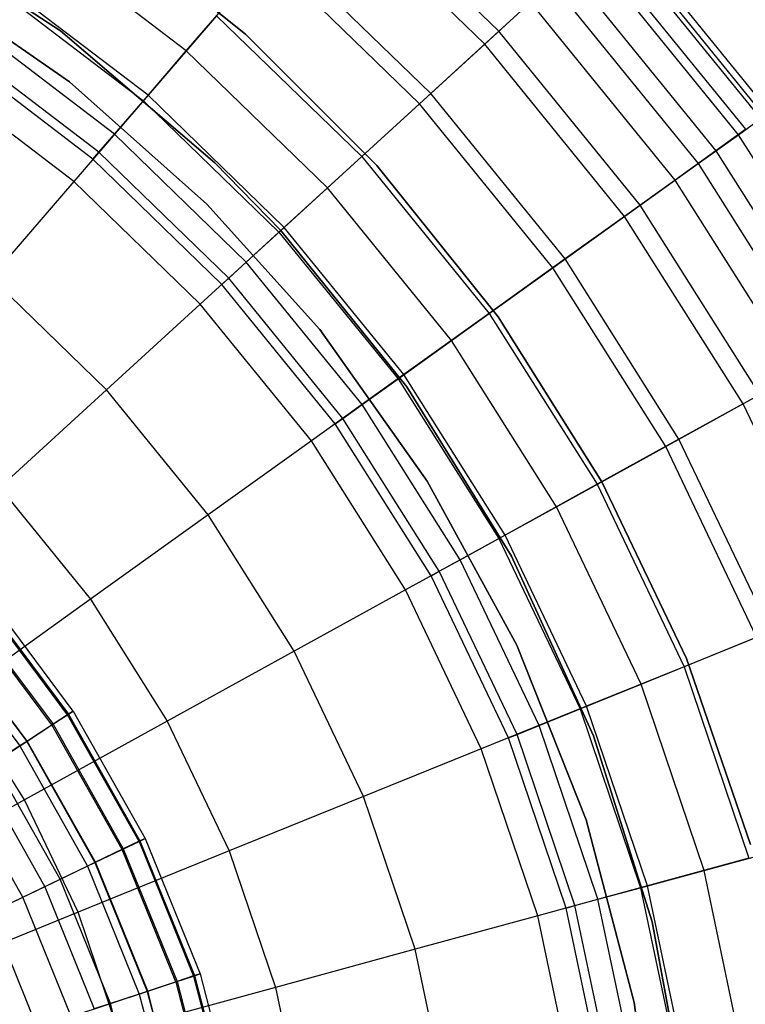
# Model space of a CAD drawing. Extents: x -6 to 6.5, y 0.1 to 12.5.
# Tile 38 of 44: x 1.7 to 2.9, y 6 to 7.5. Entities that reach past the tile are written whole.
import ezdxf

# ---------------------------------------------------------------- set-up
doc = ezdxf.new("R2010")
doc.units = 0
doc.header["$LTSCALE"] = 2.54
doc.layers.get('0').update_dxf_attribs({"color": 13, "linetype": 'CONTINUOUS'})

# ---------------------------------------------------------------- blocks, each defined once
blk = doc.blocks.new('GRUPUJ_1')
at = {"color": 0}
for p, q in [((8.4358, 7.4496, 12.0446), (8.184, 7.6941, 12.0446)), ((8.4358, 7.4496, 12.0446), (8.184, 7.6941, 12.0446)), ((8.4137, 7.4294, 16.2374), (8.1644, 7.6714, 16.2374)), ((8.4137, 7.4294, 16.2374), (8.1644, 7.6714, 16.2374)), ((7.7499, 7.4501, 7.5), (7.4824, 7.6251, 7.5)), ((7.7499, 7.4501, 7.5), (7.4824, 7.6251, 7.5)), ((7.4824, 7.6251, 1.95), (7.7499, 7.4501, 1.95)), ((7.4824, 7.6251, 1.95), (7.7499, 7.4501, 1.95)), ((7.7499, 7.4501, 7.5), (7.4824, 7.6251, 7.5)), ((7.8046, 7.633, 8.6), (8.0395, 7.445, 8.6)), ((8.0395, 7.445, 7.5), (7.8046, 7.633, 7.5)), ((7.8046, 7.633, 8.6), (8.0395, 7.445, 8.6)), ((8.0395, 7.445, 7.5), (7.8046, 7.633, 7.5)), ((7.9466, 7.4187, 10.1645), (7.7019, 7.6056, 10.1645)), ((7.9466, 7.4187, 10.1645), (7.7019, 7.6056, 10.1645)), ((8.846, 7.3127, 13.8529), (8.6075, 7.6067, 13.8529)), ((8.846, 7.3127, 13.8529), (8.6075, 7.6067, 13.8529)), ((8.6124, 7.6111, 14.8112), (8.8514, 7.3166, 14.8112)), ((8.6124, 7.6111, 14.8112), (8.8514, 7.3166, 14.8112)), ((8.8598, 7.3226, 14.354), (8.62, 7.6182, 14.354)), ((8.8598, 7.3226, 14.354), (8.62, 7.6182, 14.354)), ((8.3292, 7.352, 16.5062), (8.0896, 7.5846, 16.5062)), ((8.3292, 7.352, 16.5062), (8.0896, 7.5846, 16.5062)), ((8.8109, 7.2875, 13.336), (8.5756, 7.5775, 13.336)), ((8.8109, 7.2875, 13.336), (8.5756, 7.5775, 13.336)), ((8.8227, 7.296, 15.2257), (8.5863, 7.5873, 15.2257)), ((8.8227, 7.296, 15.2257), (8.5863, 7.5873, 15.2257)), ((7.9466, 7.4187, 10.1645), (8.0742, 7.5667, 11.1672)), ((7.9466, 7.4187, 10.1645), (8.0742, 7.5667, 11.1672)), ((8.3117, 7.3361, 11.1672), (8.0742, 7.5667, 11.1672)), ((8.3117, 7.3361, 11.1672), (8.0742, 7.5667, 11.1672)), ((8.5435, 7.5481, 15.5999), (8.7756, 7.2621, 15.5999)), ((8.5435, 7.5481, 15.5999), (8.7756, 7.2621, 15.5999)), ((7.7636, 7.3702, 8.6), (7.5289, 7.5338, 8.6)), ((7.5289, 7.5338, 7.5), (7.7636, 7.3702, 7.5)), ((7.7636, 7.3702, 8.6), (7.5289, 7.5338, 8.6)), ((7.8867, 7.3492, 16.9993), (7.6506, 7.5294, 16.9993)), ((7.8867, 7.3492, 16.9993), (7.6506, 7.5294, 16.9993)), ((7.6444, 7.5202, 9.5221), (7.8794, 7.3408, 9.5221)), ((7.6444, 7.5202, 9.5221), (7.8794, 7.3408, 9.5221)), ((8.4358, 7.4496, 12.0446), (8.5183, 7.5251, 12.7249)), ((8.4358, 7.4496, 12.0446), (8.5183, 7.5251, 12.7249)), ((8.5183, 7.5251, 12.7249), (8.7478, 7.2422, 12.7249)), ((8.5183, 7.5251, 12.7249), (8.7478, 7.2422, 12.7249)), ((8.4855, 7.4951, 15.9362), (8.4137, 7.4294, 16.2374)), ((8.4855, 7.4951, 15.9362), (8.4137, 7.4294, 16.2374)), ((8.7117, 7.2163, 15.9362), (8.4855, 7.4951, 15.9362)), ((8.7117, 7.2163, 15.9362), (8.4855, 7.4951, 15.9362)), ((7.9941, 7.4738, 16.7701), (7.8867, 7.3492, 16.9993)), ((7.9941, 7.4738, 16.7701), (7.8867, 7.3492, 16.9993)), ((7.9941, 7.4738, 16.7701), (8.2212, 7.2533, 16.7701)), ((7.9941, 7.4738, 16.7701), (8.2212, 7.2533, 16.7701)), ((7.8342, 7.2883, 8.9059), (7.6057, 7.4628, 8.9059)), ((7.8342, 7.2883, 8.9059), (7.6057, 7.4628, 8.9059)), ((7.9914, 7.2437, 7.5), (7.7499, 7.4501, 7.5)), ((7.9914, 7.2437, 7.5), (7.7499, 7.4501, 7.5)), ((7.7499, 7.4501, 1.95), (7.9914, 7.2437, 1.95)), ((7.7499, 7.4501, 1.95), (7.9914, 7.2437, 1.95)), ((7.7499, 7.4501, 1.95), (7.7499, 7.4501, 7.5)), ((7.9914, 7.2437, 7.5), (7.7499, 7.4501, 7.5)), ((7.7499, 7.4501, 1.95), (7.7499, 7.4501, 7.5)), ((8.0395, 7.445, 8.6), (8.0395, 7.445, 7.5)), ((8.0395, 7.445, 8.6), (8.245, 7.2395, 8.6)), ((8.245, 7.2395, 7.5), (8.0395, 7.445, 7.5)), ((8.0395, 7.445, 8.6), (8.0395, 7.445, 7.5)), ((8.0395, 7.445, 8.6), (8.245, 7.2395, 8.6)), ((8.245, 7.2395, 7.5), (8.0395, 7.445, 7.5)), ((8.3117, 7.3361, 11.1672), (8.4358, 7.4496, 12.0446)), ((8.3117, 7.3361, 11.1672), (8.4358, 7.4496, 12.0446)), ((8.657, 7.1771, 12.0446), (8.4358, 7.4496, 12.0446)), ((8.657, 7.1771, 12.0446), (8.4358, 7.4496, 12.0446)), ((7.8005, 7.2491, 7.5), (7.5768, 7.4198, 7.5)), ((7.8005, 7.2491, 7.5), (7.5768, 7.4198, 7.5)), ((7.8005, 7.2491, 7.5), (7.5768, 7.4198, 7.5)), ((7.8099, 7.2601, 8.3078), (7.5849, 7.4319, 8.3078)), ((7.8099, 7.2601, 8.3078), (7.5849, 7.4319, 8.3078)), ((8.4137, 7.4294, 16.2374), (8.3292, 7.352, 16.5062)), ((8.4137, 7.4294, 16.2374), (8.3292, 7.352, 16.5062)), ((8.6326, 7.1596, 16.2374), (8.4137, 7.4294, 16.2374)), ((8.6326, 7.1596, 16.2374), (8.4137, 7.4294, 16.2374)), ((7.8794, 7.3408, 9.5221), (7.9466, 7.4187, 10.1645)), ((7.8794, 7.3408, 9.5221), (7.9466, 7.4187, 10.1645)), ((8.1676, 7.2042, 10.1645), (7.9466, 7.4187, 10.1645)), ((8.1676, 7.2042, 10.1645), (7.9466, 7.4187, 10.1645)), ((7.7705, 7.2143, 17.1935), (7.5512, 7.3818, 17.1935)), ((7.7705, 7.2143, 17.1935), (7.5512, 7.3818, 17.1935)), ((7.9789, 7.1789, 8.6), (7.7636, 7.3702, 8.6)), ((7.7636, 7.3702, 7.5), (7.9789, 7.1789, 7.5)), ((7.9789, 7.1789, 8.6), (7.7636, 7.3702, 8.6)), ((7.7636, 7.3702, 7.5), (7.7636, 7.3702, 8.6)), ((7.7636, 7.3702, 7.5), (7.7636, 7.3702, 8.6)), ((7.8867, 7.3492, 16.9993), (7.7705, 7.2143, 17.1935)), ((7.8867, 7.3492, 16.9993), (7.7705, 7.2143, 17.1935)), ((8.0998, 7.1422, 16.9993), (7.8867, 7.3492, 16.9993)), ((8.0998, 7.1422, 16.9993), (7.8867, 7.3492, 16.9993)), ((8.3292, 7.352, 16.5062), (8.2212, 7.2533, 16.7701)), ((8.3292, 7.352, 16.5062), (8.2212, 7.2533, 16.7701)), ((8.5395, 7.0928, 16.5062), (8.3292, 7.352, 16.5062)), ((8.5395, 7.0928, 16.5062), (8.3292, 7.352, 16.5062)), ((7.8342, 7.2883, 8.9059), (7.8794, 7.3408, 9.5221)), ((7.8342, 7.2883, 8.9059), (7.8794, 7.3408, 9.5221)), ((7.8794, 7.3408, 9.5221), (8.0916, 7.1348, 9.5221)), ((7.8794, 7.3408, 9.5221), (8.0916, 7.1348, 9.5221)), ((8.1676, 7.2042, 10.1645), (8.3117, 7.3361, 11.1672)), ((8.1676, 7.2042, 10.1645), (8.3117, 7.3361, 11.1672)), ((8.5203, 7.079, 11.1672), (8.3117, 7.3361, 11.1672)), ((8.5203, 7.079, 11.1672), (8.3117, 7.3361, 11.1672)), ((8.8109, 7.2875, 13.336), (8.846, 7.3127, 13.8529)), ((8.8109, 7.2875, 13.336), (8.846, 7.3127, 13.8529)), ((8.8227, 7.296, 15.2257), (8.7756, 7.2621, 15.5999)), ((8.8227, 7.296, 15.2257), (8.7756, 7.2621, 15.5999)), ((7.8099, 7.2601, 8.3078), (7.8342, 7.2883, 8.9059)), ((7.8099, 7.2601, 8.3078), (7.8342, 7.2883, 8.9059)), ((8.0405, 7.088, 8.9059), (7.8342, 7.2883, 8.9059)), ((8.0405, 7.088, 8.9059), (7.8342, 7.2883, 8.9059)), ((8.7478, 7.2422, 12.7249), (8.8109, 7.2875, 13.336)), ((8.7478, 7.2422, 12.7249), (8.8109, 7.2875, 13.336)), ((9.0103, 6.9717, 13.336), (8.8109, 7.2875, 13.336)), ((9.0103, 6.9717, 13.336), (8.8109, 7.2875, 13.336)), ((7.8005, 7.2491, 7.5), (7.8099, 7.2601, 8.3078)), ((7.8005, 7.2491, 7.5), (7.8099, 7.2601, 8.3078)), ((8.013, 7.0629, 8.3078), (7.8099, 7.2601, 8.3078)), ((8.013, 7.0629, 8.3078), (7.8099, 7.2601, 8.3078)), ((8.2212, 7.2533, 16.7701), (8.0998, 7.1422, 16.9993)), ((8.2212, 7.2533, 16.7701), (8.0998, 7.1422, 16.9993)), ((8.2212, 7.2533, 16.7701), (8.4207, 7.0075, 16.7701)), ((8.2212, 7.2533, 16.7701), (8.4207, 7.0075, 16.7701)), ((8.7756, 7.2621, 15.5999), (8.7117, 7.2163, 15.9362)), ((8.7756, 7.2621, 15.5999), (8.7117, 7.2163, 15.9362)), ((8.7756, 7.2621, 15.5999), (8.9722, 6.9507, 15.5999)), ((8.7756, 7.2621, 15.5999), (8.9722, 6.9507, 15.5999)), ((8.0024, 7.0531, 7.5), (7.8005, 7.2491, 7.5)), ((8.0024, 7.0531, 7.5), (7.8005, 7.2491, 7.5)), ((8.0024, 7.0531, 7.5), (7.8005, 7.2491, 7.5)), ((8.0945, 7.1376, 7.5), (7.9914, 7.2437, 7.5)), ((8.0945, 7.1376, 7.5), (7.9914, 7.2437, 7.5)), ((7.9914, 7.2437, 1.95), (8.0945, 7.1376, 1.95)), ((7.9914, 7.2437, 1.95), (8.0945, 7.1376, 1.95)), ((7.9914, 7.2437, 1.95), (7.9914, 7.2437, 7.5)), ((8.0945, 7.1376, 7.5), (7.9914, 7.2437, 7.5)), ((7.9914, 7.2437, 1.95), (7.9914, 7.2437, 7.5)), ((8.245, 7.2395, 8.6), (8.4347, 7.0023, 8.6)), ((8.4347, 7.0023, 7.5), (8.245, 7.2395, 7.5)), ((8.245, 7.2395, 8.6), (8.245, 7.2395, 7.5)), ((8.245, 7.2395, 8.6), (8.245, 7.2395, 7.5)), ((8.245, 7.2395, 8.6), (8.4347, 7.0023, 8.6)), ((8.4347, 7.0023, 7.5), (8.245, 7.2395, 7.5)), ((8.657, 7.1771, 12.0446), (8.7478, 7.2422, 12.7249)), ((8.657, 7.1771, 12.0446), (8.7478, 7.2422, 12.7249)), ((8.7478, 7.2422, 12.7249), (8.9422, 6.9342, 12.7249)), ((8.7478, 7.2422, 12.7249), (8.9422, 6.9342, 12.7249)), ((7.7705, 7.2143, 17.1935), (7.6406, 7.0636, 17.3673)), ((7.7705, 7.2143, 17.1935), (7.6406, 7.0636, 17.3673)), ((7.9685, 7.0221, 17.1935), (7.7705, 7.2143, 17.1935)), ((7.9685, 7.0221, 17.1935), (7.7705, 7.2143, 17.1935)), ((8.0916, 7.1348, 9.5221), (8.1676, 7.2042, 10.1645)), ((8.0916, 7.1348, 9.5221), (8.1676, 7.2042, 10.1645)), ((8.3616, 6.9651, 10.1645), (8.1676, 7.2042, 10.1645)), ((8.3616, 6.9651, 10.1645), (8.1676, 7.2042, 10.1645)), ((8.7117, 7.2163, 15.9362), (8.6326, 7.1596, 16.2374)), ((8.7117, 7.2163, 15.9362), (8.6326, 7.1596, 16.2374)), ((8.9034, 6.9128, 15.9362), (8.7117, 7.2163, 15.9362)), ((8.9034, 6.9128, 15.9362), (8.7117, 7.2163, 15.9362)), ((7.9789, 7.1789, 7.5), (8.1554, 6.9822, 7.5)), ((8.1554, 6.9822, 8.6), (7.9789, 7.1789, 8.6)), ((7.9789, 7.1789, 7.5), (7.9789, 7.1789, 8.6)), ((8.1554, 6.9822, 8.6), (7.9789, 7.1789, 8.6)), ((7.9789, 7.1789, 7.5), (7.9789, 7.1789, 8.6)), ((8.5203, 7.079, 11.1672), (8.657, 7.1771, 12.0446)), ((8.5203, 7.079, 11.1672), (8.657, 7.1771, 12.0446)), ((8.8443, 6.8803, 12.0446), (8.657, 7.1771, 12.0446)), ((8.8443, 6.8803, 12.0446), (8.657, 7.1771, 12.0446)), ((8.6326, 7.1596, 16.2374), (8.5395, 7.0928, 16.5062)), ((8.6326, 7.1596, 16.2374), (8.5395, 7.0928, 16.5062)), ((8.8181, 6.8658, 16.2374), (8.6326, 7.1596, 16.2374)), ((8.8181, 6.8658, 16.2374), (8.6326, 7.1596, 16.2374)), ((8.0998, 7.1422, 16.9993), (7.9685, 7.0221, 17.1935)), ((8.0998, 7.1422, 16.9993), (7.9685, 7.0221, 17.1935)), ((8.287, 6.9116, 16.9993), (8.0998, 7.1422, 16.9993)), ((8.287, 6.9116, 16.9993), (8.0998, 7.1422, 16.9993)), ((8.0405, 7.088, 8.9059), (8.0916, 7.1348, 9.5221)), ((8.0405, 7.088, 8.9059), (8.0916, 7.1348, 9.5221)), ((8.0916, 7.1348, 9.5221), (8.278, 6.9051, 9.5221)), ((8.0916, 7.1348, 9.5221), (8.278, 6.9051, 9.5221)), ((8.2919, 6.8925, 7.5), (8.0945, 7.1376, 7.5)), ((8.2919, 6.8925, 7.5), (8.0945, 7.1376, 7.5)), ((8.0945, 7.1376, 1.95), (8.2919, 6.8925, 1.95)), ((8.0945, 7.1376, 1.95), (8.0945, 7.1376, 7.5)), ((8.0945, 7.1376, 1.95), (8.2919, 6.8925, 1.95)), ((8.0945, 7.1376, 1.95), (8.0945, 7.1376, 7.5)), ((8.2919, 6.8925, 7.5), (8.0945, 7.1376, 7.5)), ((8.013, 7.0629, 8.3078), (8.0405, 7.088, 8.9059)), ((8.013, 7.0629, 8.3078), (8.0405, 7.088, 8.9059)), ((8.2217, 6.8648, 8.9059), (8.0405, 7.088, 8.9059)), ((8.2217, 6.8648, 8.9059), (8.0405, 7.088, 8.9059)), ((8.5395, 7.0928, 16.5062), (8.4207, 7.0075, 16.7701)), ((8.5395, 7.0928, 16.5062), (8.4207, 7.0075, 16.7701)), ((8.7177, 6.8105, 16.5062), (8.5395, 7.0928, 16.5062)), ((8.7177, 6.8105, 16.5062), (8.5395, 7.0928, 16.5062)), ((8.3616, 6.9651, 10.1645), (8.5203, 7.079, 11.1672)), ((8.3616, 6.9651, 10.1645), (8.5203, 7.079, 11.1672)), ((8.6971, 6.7991, 11.1672), (8.5203, 7.079, 11.1672)), ((8.6971, 6.7991, 11.1672), (8.5203, 7.079, 11.1672)), ((7.8217, 6.8878, 17.3673), (7.6406, 7.0636, 17.3673)), ((7.8217, 6.8878, 17.3673), (7.6406, 7.0636, 17.3673)), ((8.0024, 7.0531, 7.5), (8.013, 7.0629, 8.3078)), ((8.0024, 7.0531, 7.5), (8.013, 7.0629, 8.3078)), ((8.1797, 6.8346, 7.5), (8.0024, 7.0531, 7.5)), ((8.1797, 6.8346, 7.5), (8.0024, 7.0531, 7.5)), ((8.1797, 6.8346, 7.5), (8.0024, 7.0531, 7.5)), ((8.1914, 6.843, 8.3078), (8.013, 7.0629, 8.3078)), ((8.1914, 6.843, 8.3078), (8.013, 7.0629, 8.3078)), ((7.9685, 7.0221, 17.1935), (7.8217, 6.8878, 17.3673)), ((7.9685, 7.0221, 17.1935), (7.8217, 6.8878, 17.3673)), ((8.1424, 6.8078, 17.1935), (7.9685, 7.0221, 17.1935)), ((8.1424, 6.8078, 17.1935), (7.9685, 7.0221, 17.1935)), ((8.4207, 7.0075, 16.7701), (8.287, 6.9116, 16.9993)), ((8.4207, 7.0075, 16.7701), (8.287, 6.9116, 16.9993)), ((8.4207, 7.0075, 16.7701), (8.5896, 6.7398, 16.7701)), ((8.4207, 7.0075, 16.7701), (8.5896, 6.7398, 16.7701)), ((8.4347, 7.0023, 8.6), (8.4347, 7.0023, 7.5)), ((8.4347, 7.0023, 8.6), (8.5971, 6.7437, 8.6)), ((8.5971, 6.7437, 7.5), (8.4347, 7.0023, 7.5)), ((8.4347, 7.0023, 8.6), (8.4347, 7.0023, 7.5)), ((8.4347, 7.0023, 8.6), (8.5971, 6.7437, 8.6)), ((8.5971, 6.7437, 7.5), (8.4347, 7.0023, 7.5)), ((8.1554, 6.9822, 7.5), (8.1554, 6.9822, 8.6)), ((8.3239, 6.7449, 8.6), (8.1554, 6.9822, 8.6)), ((8.1554, 6.9822, 7.5), (8.3239, 6.7449, 7.5)), ((8.3239, 6.7449, 8.6), (8.1554, 6.9822, 8.6)), ((8.1554, 6.9822, 7.5), (8.1554, 6.9822, 8.6)), ((8.278, 6.9051, 9.5221), (8.3616, 6.9651, 10.1645)), ((8.278, 6.9051, 9.5221), (8.3616, 6.9651, 10.1645)), ((8.526, 6.7047, 10.1645), (8.3616, 6.9651, 10.1645)), ((8.526, 6.7047, 10.1645), (8.3616, 6.9651, 10.1645)), ((8.287, 6.9116, 16.9993), (8.1424, 6.8078, 17.1935)), ((8.287, 6.9116, 16.9993), (8.1424, 6.8078, 17.1935)), ((8.4456, 6.6604, 16.9993), (8.287, 6.9116, 16.9993)), ((8.4456, 6.6604, 16.9993), (8.287, 6.9116, 16.9993)), ((8.9034, 6.9128, 15.9362), (8.8181, 6.8658, 16.2374)), ((8.9034, 6.9128, 15.9362), (8.8181, 6.8658, 16.2374)), ((8.2217, 6.8648, 8.9059), (8.278, 6.9051, 9.5221)), ((8.2217, 6.8648, 8.9059), (8.278, 6.9051, 9.5221)), ((8.278, 6.9051, 9.5221), (8.4358, 6.6551, 9.5221)), ((8.278, 6.9051, 9.5221), (8.4358, 6.6551, 9.5221)), ((7.8217, 6.8878, 17.3673), (7.6544, 6.7348, 17.528)), ((7.8217, 6.8878, 17.3673), (7.6544, 6.7348, 17.528)), ((7.9807, 6.6918, 17.3673), (7.8217, 6.8878, 17.3673)), ((7.9807, 6.6918, 17.3673), (7.8217, 6.8878, 17.3673)), ((8.4556, 6.627, 7.5), (8.2919, 6.8925, 7.5)), ((8.4556, 6.627, 7.5), (8.2919, 6.8925, 7.5)), ((8.2919, 6.8925, 1.95), (8.4556, 6.627, 1.95)), ((8.2919, 6.8925, 1.95), (8.2919, 6.8925, 7.5)), ((8.2919, 6.8925, 1.95), (8.4556, 6.627, 1.95)), ((8.2919, 6.8925, 1.95), (8.2919, 6.8925, 7.5)), ((8.4556, 6.627, 7.5), (8.2919, 6.8925, 7.5)), ((8.6971, 6.7991, 11.1672), (8.8443, 6.8803, 12.0446)), ((8.6971, 6.7991, 11.1672), (8.8443, 6.8803, 12.0446)), ((8.1914, 6.843, 8.3078), (8.2217, 6.8648, 8.9059)), ((8.1914, 6.843, 8.3078), (8.2217, 6.8648, 8.9059)), ((8.3752, 6.6216, 8.9059), (8.2217, 6.8648, 8.9059)), ((8.3752, 6.6216, 8.9059), (8.2217, 6.8648, 8.9059)), ((8.8181, 6.8658, 16.2374), (8.7177, 6.8105, 16.5062)), ((8.8181, 6.8658, 16.2374), (8.7177, 6.8105, 16.5062)), ((8.9675, 6.5521, 16.2374), (8.8181, 6.8658, 16.2374)), ((8.9675, 6.5521, 16.2374), (8.8181, 6.8658, 16.2374)), ((8.1797, 6.8346, 7.5), (8.1914, 6.843, 8.3078)), ((8.1797, 6.8346, 7.5), (8.1914, 6.843, 8.3078)), ((8.3299, 6.5966, 7.5), (8.1797, 6.8346, 7.5)), ((8.3299, 6.5966, 7.5), (8.1797, 6.8346, 7.5)), ((8.3299, 6.5966, 7.5), (8.1797, 6.8346, 7.5)), ((8.3426, 6.6036, 8.3078), (8.1914, 6.843, 8.3078)), ((8.3426, 6.6036, 8.3078), (8.1914, 6.843, 8.3078)), ((8.1424, 6.8078, 17.1935), (7.9807, 6.6918, 17.3673)), ((8.1424, 6.8078, 17.1935), (7.9807, 6.6918, 17.3673)), ((8.2897, 6.5745, 17.1935), (8.1424, 6.8078, 17.1935)), ((8.2897, 6.5745, 17.1935), (8.1424, 6.8078, 17.1935)), ((8.7177, 6.8105, 16.5062), (8.5896, 6.7398, 16.7701)), ((8.7177, 6.8105, 16.5062), (8.5896, 6.7398, 16.7701)), ((8.8613, 6.5091, 16.5062), (8.7177, 6.8105, 16.5062)), ((8.8613, 6.5091, 16.5062), (8.7177, 6.8105, 16.5062)), ((8.526, 6.7047, 10.1645), (8.6971, 6.7991, 11.1672)), ((8.526, 6.7047, 10.1645), (8.6971, 6.7991, 11.1672)), ((8.8394, 6.5002, 11.1672), (8.6971, 6.7991, 11.1672)), ((8.8394, 6.5002, 11.1672), (8.6971, 6.7991, 11.1672)), ((8.4638, 6.4879, 8.6), (8.3239, 6.7449, 8.6)), ((8.3239, 6.7449, 7.5), (8.4638, 6.4879, 7.5)), ((8.4638, 6.4879, 8.6), (8.3239, 6.7449, 8.6)), ((8.3239, 6.7449, 7.5), (8.3239, 6.7449, 8.6)), ((8.3239, 6.7449, 7.5), (8.3239, 6.7449, 8.6)), ((8.5971, 6.7437, 8.6), (8.7296, 6.467, 8.6)), ((8.7296, 6.467, 7.5), (8.5971, 6.7437, 7.5)), ((8.5971, 6.7437, 8.6), (8.5971, 6.7437, 7.5)), ((8.5971, 6.7437, 8.6), (8.5971, 6.7437, 7.5)), ((8.5971, 6.7437, 8.6), (8.7296, 6.467, 8.6)), ((8.7296, 6.467, 7.5), (8.5971, 6.7437, 7.5)), ((7.6544, 6.7348, 17.528), (7.7965, 6.5597, 17.528)), ((7.6544, 6.7348, 17.528), (7.7965, 6.5597, 17.528)), ((8.5896, 6.7398, 16.7701), (8.4456, 6.6604, 16.9993)), ((8.5896, 6.7398, 16.7701), (8.4456, 6.6604, 16.9993)), ((8.5896, 6.7398, 16.7701), (8.7258, 6.4541, 16.7701)), ((8.5896, 6.7398, 16.7701), (8.7258, 6.4541, 16.7701)), ((8.4358, 6.6551, 9.5221), (8.526, 6.7047, 10.1645)), ((8.4358, 6.6551, 9.5221), (8.526, 6.7047, 10.1645)), ((8.6584, 6.4268, 10.1645), (8.526, 6.7047, 10.1645)), ((8.6584, 6.4268, 10.1645), (8.526, 6.7047, 10.1645)), ((7.9807, 6.6918, 17.3673), (7.7965, 6.5597, 17.528)), ((7.9807, 6.6918, 17.3673), (7.7965, 6.5597, 17.528)), ((8.1155, 6.4784, 17.3673), (7.9807, 6.6918, 17.3673)), ((8.1155, 6.4784, 17.3673), (7.9807, 6.6918, 17.3673)), ((8.4456, 6.6604, 16.9993), (8.2897, 6.5745, 17.1935)), ((8.4456, 6.6604, 16.9993), (8.2897, 6.5745, 17.1935)), ((8.3752, 6.6216, 8.9059), (8.4358, 6.6551, 9.5221)), ((8.3752, 6.6216, 8.9059), (8.4358, 6.6551, 9.5221)), ((8.4358, 6.6551, 9.5221), (8.563, 6.3881, 9.5221)), ((8.4358, 6.6551, 9.5221), (8.563, 6.3881, 9.5221)), ((8.5733, 6.3922, 16.9993), (8.4456, 6.6604, 16.9993)), ((8.5733, 6.3922, 16.9993), (8.4456, 6.6604, 16.9993)), ((8.3426, 6.6036, 8.3078), (8.3752, 6.6216, 8.9059)), ((8.3426, 6.6036, 8.3078), (8.3752, 6.6216, 8.9059)), ((8.4989, 6.362, 8.9059), (8.3752, 6.6216, 8.9059)), ((8.4989, 6.362, 8.9059), (8.3752, 6.6216, 8.9059)), ((8.5839, 6.346, 7.5), (8.4556, 6.627, 7.5)), ((8.5839, 6.346, 7.5), (8.4556, 6.627, 7.5)), ((8.4556, 6.627, 1.95), (8.5839, 6.346, 1.95)), ((8.4556, 6.627, 1.95), (8.5839, 6.346, 1.95)), ((8.4556, 6.627, 1.95), (8.4556, 6.627, 7.5)), ((8.5839, 6.346, 7.5), (8.4556, 6.627, 7.5)), ((8.4556, 6.627, 1.95), (8.4556, 6.627, 7.5)), ((8.3299, 6.5966, 7.5), (8.3426, 6.6036, 8.3078)), ((8.3299, 6.5966, 7.5), (8.3426, 6.6036, 8.3078)), ((8.4643, 6.348, 8.3078), (8.3426, 6.6036, 8.3078)), ((8.4643, 6.348, 8.3078), (8.3426, 6.6036, 8.3078)), ((8.4509, 6.3426, 7.5), (8.3299, 6.5966, 7.5)), ((8.4509, 6.3426, 7.5), (8.3299, 6.5966, 7.5)), ((8.4509, 6.3426, 7.5), (8.3299, 6.5966, 7.5)), ((8.2897, 6.5745, 17.1935), (8.1155, 6.4784, 17.3673)), ((8.2897, 6.5745, 17.1935), (8.1155, 6.4784, 17.3673)), ((8.4084, 6.3254, 17.1935), (8.2897, 6.5745, 17.1935)), ((8.4084, 6.3254, 17.1935), (8.2897, 6.5745, 17.1935)), ((7.7965, 6.5597, 17.528), (7.5892, 6.4109, 17.6751)), ((7.7965, 6.5597, 17.528), (7.5892, 6.4109, 17.6751)), ((7.7609, 6.3788, 10.1369), (7.6248, 6.5612, 10.1369)), ((7.7609, 6.3788, 10.1369), (7.6248, 6.5612, 10.1369)), ((7.6261, 6.5623, 10.8474), (7.7623, 6.3798, 10.8474)), ((7.6261, 6.5623, 10.8474), (7.7623, 6.3798, 10.8474)), ((7.7698, 6.3846, 10.487), (7.6329, 6.5681, 10.487)), ((7.7698, 6.3846, 10.487), (7.6329, 6.5681, 10.487)), ((7.7965, 6.5597, 17.528), (7.9169, 6.369, 17.528)), ((7.7965, 6.5597, 17.528), (7.9169, 6.369, 17.528)), ((7.7363, 6.3628, 9.8025), (7.6024, 6.5422, 9.8025)), ((7.7363, 6.3628, 9.8025), (7.6024, 6.5422, 9.8025)), ((7.604, 6.5435, 11.2139), (7.738, 6.3639, 11.2139)), ((7.604, 6.5435, 11.2139), (7.738, 6.3639, 11.2139)), ((7.5665, 6.5116, 11.5838), (7.6968, 6.3371, 11.5838)), ((7.5665, 6.5116, 11.5838), (7.6968, 6.3371, 11.5838)), ((7.6975, 6.3375, 9.4892), (7.5672, 6.5122, 9.4892)), ((7.6975, 6.3375, 9.4892), (7.5672, 6.5122, 9.4892)), ((7.5566, 6.5032, 11.6623), (7.6859, 6.33, 11.6623)), ((7.5566, 6.5032, 11.6623), (7.6859, 6.33, 11.6623)), ((8.6584, 6.4268, 10.1645), (8.8394, 6.5002, 11.1672)), ((8.6584, 6.4268, 10.1645), (8.8394, 6.5002, 11.1672)), ((8.8613, 6.5091, 16.5062), (8.7258, 6.4541, 16.7701)), ((8.8613, 6.5091, 16.5062), (8.7258, 6.4541, 16.7701)), ((8.1155, 6.4784, 17.3673), (7.9169, 6.369, 17.528)), ((8.1155, 6.4784, 17.3673), (7.9169, 6.369, 17.528)), ((8.224, 6.2506, 17.3673), (8.1155, 6.4784, 17.3673)), ((8.224, 6.2506, 17.3673), (8.1155, 6.4784, 17.3673)), ((8.5725, 6.2143, 8.6), (8.4638, 6.4879, 8.6)), ((8.4638, 6.4879, 7.5), (8.4638, 6.4879, 8.6)), ((8.4638, 6.4879, 7.5), (8.5725, 6.2143, 7.5)), ((8.5725, 6.2143, 8.6), (8.4638, 6.4879, 8.6)), ((8.4638, 6.4879, 7.5), (8.4638, 6.4879, 8.6)), ((8.7296, 6.467, 8.6), (8.7296, 6.467, 7.5)), ((8.7296, 6.467, 8.6), (8.83, 6.1753, 8.6)), ((8.83, 6.1753, 7.5), (8.7296, 6.467, 7.5)), ((8.7296, 6.467, 8.6), (8.7296, 6.467, 7.5)), ((8.7296, 6.467, 8.6), (8.83, 6.1753, 8.6)), ((8.83, 6.1753, 7.5), (8.7296, 6.467, 7.5)), ((8.7258, 6.4541, 16.7701), (8.5733, 6.3922, 16.9993)), ((8.7258, 6.4541, 16.7701), (8.5733, 6.3922, 16.9993)), ((8.7258, 6.4541, 16.7701), (8.8271, 6.1542, 16.7701)), ((8.7258, 6.4541, 16.7701), (8.8271, 6.1542, 16.7701)), ((8.563, 6.3881, 9.5221), (8.6584, 6.4268, 10.1645)), ((8.563, 6.3881, 9.5221), (8.6584, 6.4268, 10.1645)), ((8.757, 6.135, 10.1645), (8.6584, 6.4268, 10.1645)), ((8.757, 6.135, 10.1645), (8.6584, 6.4268, 10.1645)), ((7.6934, 6.2457, 17.6751), (7.5892, 6.4109, 17.6751)), ((7.6934, 6.2457, 17.6751), (7.5892, 6.4109, 17.6751)), ((8.5733, 6.3922, 16.9993), (8.4084, 6.3254, 17.1935)), ((8.5733, 6.3922, 16.9993), (8.4084, 6.3254, 17.1935)), ((8.4989, 6.362, 8.9059), (8.563, 6.3881, 9.5221)), ((8.4989, 6.362, 8.9059), (8.563, 6.3881, 9.5221)), ((8.563, 6.3881, 9.5221), (8.6577, 6.1079, 9.5221)), ((8.563, 6.3881, 9.5221), (8.6577, 6.1079, 9.5221)), ((8.6684, 6.1108, 16.9993), (8.5733, 6.3922, 16.9993)), ((8.6684, 6.1108, 16.9993), (8.5733, 6.3922, 16.9993)), ((7.7363, 6.3628, 9.8025), (7.7609, 6.3788, 10.1369)), ((7.7363, 6.3628, 9.8025), (7.7609, 6.3788, 10.1369)), ((7.7623, 6.3798, 10.8474), (7.738, 6.3639, 11.2139)), ((7.7623, 6.3798, 10.8474), (7.738, 6.3639, 11.2139)), ((7.7609, 6.3788, 10.1369), (7.7698, 6.3846, 10.487)), ((7.7609, 6.3788, 10.1369), (7.7698, 6.3846, 10.487)), ((7.8726, 6.1805, 10.1369), (7.7609, 6.3788, 10.1369)), ((7.8726, 6.1805, 10.1369), (7.7609, 6.3788, 10.1369)), ((7.7698, 6.3846, 10.487), (7.7623, 6.3798, 10.8474)), ((7.7698, 6.3846, 10.487), (7.7623, 6.3798, 10.8474)), ((7.7623, 6.3798, 10.8474), (7.8741, 6.1812, 10.8474)), ((7.7623, 6.3798, 10.8474), (7.8741, 6.1812, 10.8474)), ((7.7698, 6.3846, 10.487), (7.8822, 6.1851, 10.487)), ((7.7698, 6.3846, 10.487), (7.8822, 6.1851, 10.487)), ((7.9169, 6.369, 17.528), (7.6934, 6.2457, 17.6751)), ((7.9169, 6.369, 17.528), (7.6934, 6.2457, 17.6751)), ((7.738, 6.3639, 11.2139), (7.6968, 6.3371, 11.5838)), ((7.738, 6.3639, 11.2139), (7.6968, 6.3371, 11.5838)), ((7.6975, 6.3375, 9.4892), (7.7363, 6.3628, 9.8025)), ((7.6975, 6.3375, 9.4892), (7.7363, 6.3628, 9.8025)), ((7.8462, 6.1678, 9.8025), (7.7363, 6.3628, 9.8025)), ((7.8462, 6.1678, 9.8025), (7.7363, 6.3628, 9.8025)), ((7.738, 6.3639, 11.2139), (7.848, 6.1687, 11.2139)), ((7.738, 6.3639, 11.2139), (7.848, 6.1687, 11.2139)), ((7.9169, 6.369, 17.528), (8.0139, 6.1654, 17.528)), ((7.9169, 6.369, 17.528), (8.0139, 6.1654, 17.528)), ((8.4643, 6.348, 8.3078), (8.4989, 6.362, 8.9059)), ((8.4643, 6.348, 8.3078), (8.4989, 6.362, 8.9059)), ((8.5909, 6.0897, 8.9059), (8.4989, 6.362, 8.9059)), ((8.5909, 6.0897, 8.9059), (8.4989, 6.362, 8.9059)), ((8.4509, 6.3426, 7.5), (8.4643, 6.348, 8.3078)), ((8.4509, 6.3426, 7.5), (8.4643, 6.348, 8.3078)), ((8.541, 6.076, 7.5), (8.4509, 6.3426, 7.5)), ((8.541, 6.076, 7.5), (8.4509, 6.3426, 7.5)), ((8.541, 6.076, 7.5), (8.4509, 6.3426, 7.5)), ((8.555, 6.0798, 8.3078), (8.4643, 6.348, 8.3078)), ((8.555, 6.0798, 8.3078), (8.4643, 6.348, 8.3078)), ((8.6759, 6.0542, 7.5), (8.5839, 6.346, 7.5)), ((8.6759, 6.0542, 7.5), (8.5839, 6.346, 7.5)), ((8.5839, 6.346, 1.95), (8.6759, 6.0542, 1.95)), ((8.5839, 6.346, 1.95), (8.5839, 6.346, 7.5)), ((8.5839, 6.346, 1.95), (8.6759, 6.0542, 1.95)), ((8.5839, 6.346, 1.95), (8.5839, 6.346, 7.5)), ((8.6759, 6.0542, 7.5), (8.5839, 6.346, 7.5)), ((7.6859, 6.33, 11.6623), (7.6237, 6.2895, 12.0372)), ((7.6859, 6.33, 11.6623), (7.6237, 6.2895, 12.0372)), ((7.6459, 6.304, 9.2006), (7.6975, 6.3375, 9.4892)), ((7.6459, 6.304, 9.2006), (7.6975, 6.3375, 9.4892)), ((7.6968, 6.3371, 11.5838), (7.6859, 6.33, 11.6623)), ((7.6968, 6.3371, 11.5838), (7.6859, 6.33, 11.6623)), ((7.6859, 6.33, 11.6623), (7.792, 6.1417, 11.6623)), ((7.6859, 6.33, 11.6623), (7.792, 6.1417, 11.6623)), ((7.6968, 6.3371, 11.5838), (7.8037, 6.1473, 11.5838)), ((7.6968, 6.3371, 11.5838), (7.8037, 6.1473, 11.5838)), ((7.8044, 6.1477, 9.4892), (7.6975, 6.3375, 9.4892)), ((7.8044, 6.1477, 9.4892), (7.6975, 6.3375, 9.4892)), ((8.4084, 6.3254, 17.1935), (8.224, 6.2506, 17.3673)), ((8.4084, 6.3254, 17.1935), (8.224, 6.2506, 17.3673)), ((8.4968, 6.0639, 17.1935), (8.4084, 6.3254, 17.1935)), ((8.4968, 6.0639, 17.1935), (8.4084, 6.3254, 17.1935)), ((7.749, 6.121, 9.2006), (7.6459, 6.304, 9.2006)), ((7.749, 6.121, 9.2006), (7.6459, 6.304, 9.2006)), ((7.6237, 6.2895, 12.0372), (7.7251, 6.1095, 12.0372)), ((7.6237, 6.2895, 12.0372), (7.7251, 6.1095, 12.0372)), ((7.6907, 6.0929, 8.9703), (7.5917, 6.2687, 8.9703)), ((7.6907, 6.0929, 8.9703), (7.5917, 6.2687, 8.9703)), ((8.224, 6.2506, 17.3673), (8.0139, 6.1654, 17.528)), ((8.224, 6.2506, 17.3673), (8.0139, 6.1654, 17.528)), ((8.3048, 6.0115, 17.3673), (8.224, 6.2506, 17.3673)), ((8.3048, 6.0115, 17.3673), (8.224, 6.2506, 17.3673)), ((7.6934, 6.2457, 17.6751), (7.4463, 6.1095, 17.806)), ((7.6934, 6.2457, 17.6751), (7.4463, 6.1095, 17.806)), ((7.7774, 6.0694, 17.6751), (7.6934, 6.2457, 17.6751)), ((7.7774, 6.0694, 17.6751), (7.6934, 6.2457, 17.6751)), ((8.6478, 5.928, 8.6), (8.5725, 6.2143, 8.6)), ((8.5725, 6.2143, 7.5), (8.6478, 5.928, 7.5)), ((8.6478, 5.928, 8.6), (8.5725, 6.2143, 8.6)), ((8.5725, 6.2143, 7.5), (8.5725, 6.2143, 8.6)), ((8.5725, 6.2143, 7.5), (8.5725, 6.2143, 8.6)), ((8.757, 6.135, 10.1645), (8.9455, 6.1865, 11.1672)), ((8.757, 6.135, 10.1645), (8.9455, 6.1865, 11.1672)), ((7.8462, 6.1678, 9.8025), (7.8726, 6.1805, 10.1369)), ((7.8462, 6.1678, 9.8025), (7.8726, 6.1805, 10.1369)), ((7.8741, 6.1812, 10.8474), (7.848, 6.1687, 11.2139)), ((7.8741, 6.1812, 10.8474), (7.848, 6.1687, 11.2139)), ((7.8726, 6.1805, 10.1369), (7.8822, 6.1851, 10.487)), ((7.8726, 6.1805, 10.1369), (7.8822, 6.1851, 10.487)), ((7.8726, 6.1805, 10.1369), (7.958, 5.9695, 10.1369)), ((7.8726, 6.1805, 10.1369), (7.958, 5.9695, 10.1369)), ((7.8822, 6.1851, 10.487), (7.8741, 6.1812, 10.8474)), ((7.8822, 6.1851, 10.487), (7.8741, 6.1812, 10.8474)), ((7.8741, 6.1812, 10.8474), (7.9596, 5.9701, 10.8474)), ((7.8741, 6.1812, 10.8474), (7.9596, 5.9701, 10.8474)), ((7.8822, 6.1851, 10.487), (7.9681, 5.9729, 10.487)), ((7.8822, 6.1851, 10.487), (7.9681, 5.9729, 10.487)), ((8.0139, 6.1654, 17.528), (7.7774, 6.0694, 17.6751)), ((8.0139, 6.1654, 17.528), (7.7774, 6.0694, 17.6751)), ((7.848, 6.1687, 11.2139), (7.8037, 6.1473, 11.5838)), ((7.848, 6.1687, 11.2139), (7.8037, 6.1473, 11.5838)), ((7.8044, 6.1477, 9.4892), (7.8462, 6.1678, 9.8025)), ((7.8044, 6.1477, 9.4892), (7.8462, 6.1678, 9.8025)), ((7.9302, 5.9603, 9.8025), (7.8462, 6.1678, 9.8025)), ((7.9302, 5.9603, 9.8025), (7.8462, 6.1678, 9.8025)), ((7.848, 6.1687, 11.2139), (7.9321, 5.9609, 11.2139)), ((7.848, 6.1687, 11.2139), (7.9321, 5.9609, 11.2139)), ((8.0139, 6.1654, 17.528), (8.0862, 5.9517, 17.528)), ((8.0139, 6.1654, 17.528), (8.0862, 5.9517, 17.528)), ((7.792, 6.1417, 11.6623), (7.7251, 6.1095, 12.0372)), ((7.792, 6.1417, 11.6623), (7.7251, 6.1095, 12.0372)), ((7.749, 6.121, 9.2006), (7.8044, 6.1477, 9.4892)), ((7.749, 6.121, 9.2006), (7.8044, 6.1477, 9.4892)), ((7.8037, 6.1473, 11.5838), (7.792, 6.1417, 11.6623)), ((7.8037, 6.1473, 11.5838), (7.792, 6.1417, 11.6623)), ((7.792, 6.1417, 11.6623), (7.8731, 5.9413, 11.6623)), ((7.792, 6.1417, 11.6623), (7.8731, 5.9413, 11.6623)), ((7.8037, 6.1473, 11.5838), (7.8854, 5.9454, 11.5838)), ((7.8037, 6.1473, 11.5838), (7.8854, 5.9454, 11.5838)), ((7.8862, 5.9457, 9.4892), (7.8044, 6.1477, 9.4892)), ((7.8862, 5.9457, 9.4892), (7.8044, 6.1477, 9.4892)), ((8.8271, 6.1542, 16.7701), (8.6684, 6.1108, 16.9993)), ((8.8271, 6.1542, 16.7701), (8.6684, 6.1108, 16.9993)), ((8.6577, 6.1079, 9.5221), (8.757, 6.135, 10.1645)), ((8.6577, 6.1079, 9.5221), (8.757, 6.135, 10.1645)), ((8.8205, 5.8337, 10.1645), (8.757, 6.135, 10.1645)), ((8.8205, 5.8337, 10.1645), (8.757, 6.135, 10.1645)), ((7.7251, 6.1095, 12.0372), (7.6405, 6.0687, 12.4102)), ((7.7251, 6.1095, 12.0372), (7.6405, 6.0687, 12.4102)), ((7.6907, 6.0929, 8.9703), (7.749, 6.121, 9.2006)), ((7.6907, 6.0929, 8.9703), (7.749, 6.121, 9.2006)), ((7.7251, 6.1095, 12.0372), (7.8026, 5.9179, 12.0372)), ((7.7251, 6.1095, 12.0372), (7.8026, 5.9179, 12.0372)), ((7.8278, 5.9263, 9.2006), (7.749, 6.121, 9.2006)), ((7.8278, 5.9263, 9.2006), (7.749, 6.121, 9.2006)), ((8.6684, 6.1108, 16.9993), (8.4968, 6.0639, 17.1935)), ((8.6684, 6.1108, 16.9993), (8.4968, 6.0639, 17.1935)), ((8.7296, 5.8202, 16.9993), (8.6684, 6.1108, 16.9993)), ((8.7296, 5.8202, 16.9993), (8.6684, 6.1108, 16.9993)), ((7.6142, 6.0561, 8.7333), (7.6907, 6.0929, 8.9703)), ((7.6142, 6.0561, 8.7333), (7.6907, 6.0929, 8.9703)), ((7.7664, 5.9059, 8.9703), (7.6907, 6.0929, 8.9703)), ((7.7664, 5.9059, 8.9703), (7.6907, 6.0929, 8.9703)), ((8.5909, 6.0897, 8.9059), (8.6577, 6.1079, 9.5221)), ((8.5909, 6.0897, 8.9059), (8.6577, 6.1079, 9.5221)), ((8.6577, 6.1079, 9.5221), (8.7186, 5.8185, 9.5221)), ((8.6577, 6.1079, 9.5221), (8.7186, 5.8185, 9.5221)), ((8.541, 6.076, 7.5), (8.555, 6.0798, 8.3078)), ((8.541, 6.076, 7.5), (8.555, 6.0798, 8.3078)), ((8.555, 6.0798, 8.3078), (8.5909, 6.0897, 8.9059)), ((8.555, 6.0798, 8.3078), (8.5909, 6.0897, 8.9059)), ((8.6133, 5.8028, 8.3078), (8.555, 6.0798, 8.3078)), ((8.6133, 5.8028, 8.3078), (8.555, 6.0798, 8.3078)), ((8.6502, 5.8083, 8.9059), (8.5909, 6.0897, 8.9059)), ((8.6502, 5.8083, 8.9059), (8.5909, 6.0897, 8.9059)), ((7.7774, 6.0694, 17.6751), (7.5159, 5.9634, 17.806)), ((7.7774, 6.0694, 17.6751), (7.5159, 5.9634, 17.806)), ((7.6405, 6.0687, 12.4102), (7.7135, 5.8884, 12.4102)), ((7.6405, 6.0687, 12.4102), (7.7135, 5.8884, 12.4102)), ((7.8399, 5.8845, 17.6751), (7.7774, 6.0694, 17.6751)), ((7.8399, 5.8845, 17.6751), (7.7774, 6.0694, 17.6751)), ((8.4968, 6.0639, 17.1935), (8.3048, 6.0115, 17.3673)), ((8.4968, 6.0639, 17.1935), (8.3048, 6.0115, 17.3673)), ((8.5536, 5.7939, 17.1935), (8.4968, 6.0639, 17.1935)), ((8.5536, 5.7939, 17.1935), (8.4968, 6.0639, 17.1935)), ((8.599, 5.8007, 7.5), (8.541, 6.076, 7.5)), ((8.599, 5.8007, 7.5), (8.541, 6.076, 7.5)), ((8.599, 5.8007, 7.5), (8.541, 6.076, 7.5)), ((8.7312, 5.7562, 7.5), (8.6759, 6.0542, 7.5)), ((8.7312, 5.7562, 7.5), (8.6759, 6.0542, 7.5)), ((8.6759, 6.0542, 1.95), (8.7312, 5.7562, 1.95)), ((8.6759, 6.0542, 1.95), (8.7312, 5.7562, 1.95)), ((8.6759, 6.0542, 1.95), (8.6759, 6.0542, 7.5)), ((8.7312, 5.7562, 7.5), (8.6759, 6.0542, 7.5)), ((8.6759, 6.0542, 1.95), (8.6759, 6.0542, 7.5)), ((8.3048, 6.0115, 17.3673), (8.0862, 5.9517, 17.528)), ((8.3048, 6.0115, 17.3673), (8.0862, 5.9517, 17.528)), ((8.3568, 5.7645, 17.3673), (8.3048, 6.0115, 17.3673)), ((8.3568, 5.7645, 17.3673), (8.3048, 6.0115, 17.3673)), ((7.9302, 5.9603, 9.8025), (7.958, 5.9695, 10.1369)), ((7.9302, 5.9603, 9.8025), (7.958, 5.9695, 10.1369)), ((7.9596, 5.9701, 10.8474), (7.9321, 5.9609, 11.2139)), ((7.9596, 5.9701, 10.8474), (7.9321, 5.9609, 11.2139)), ((7.958, 5.9695, 10.1369), (7.9681, 5.9729, 10.487)), ((7.958, 5.9695, 10.1369), (7.9681, 5.9729, 10.487)), ((7.958, 5.9695, 10.1369), (8.0157, 5.7494, 10.1369)), ((7.958, 5.9695, 10.1369), (8.0157, 5.7494, 10.1369)), ((7.9681, 5.9729, 10.487), (7.9596, 5.9701, 10.8474)), ((7.9681, 5.9729, 10.487), (7.9596, 5.9701, 10.8474)), ((7.9596, 5.9701, 10.8474), (8.0174, 5.7497, 10.8474)), ((7.9596, 5.9701, 10.8474), (8.0174, 5.7497, 10.8474)), ((7.9681, 5.9729, 10.487), (8.0262, 5.7514, 10.487)), ((7.9681, 5.9729, 10.487), (8.0262, 5.7514, 10.487)), ((7.9321, 5.9609, 11.2139), (7.8854, 5.9454, 11.5838)), ((7.9321, 5.9609, 11.2139), (7.8854, 5.9454, 11.5838)), ((7.8862, 5.9457, 9.4892), (7.9302, 5.9603, 9.8025)), ((7.8862, 5.9457, 9.4892), (7.9302, 5.9603, 9.8025)), ((7.9302, 5.9603, 9.8025), (7.9869, 5.7438, 9.8025)), ((7.9302, 5.9603, 9.8025), (7.9869, 5.7438, 9.8025)), ((7.9321, 5.9609, 11.2139), (7.9889, 5.7442, 11.2139)), ((7.9321, 5.9609, 11.2139), (7.9889, 5.7442, 11.2139)), ((7.8731, 5.9413, 11.6623), (7.8026, 5.9179, 12.0372)), ((7.8731, 5.9413, 11.6623), (7.8026, 5.9179, 12.0372)), ((7.8278, 5.9263, 9.2006), (7.8862, 5.9457, 9.4892)), ((7.8278, 5.9263, 9.2006), (7.8862, 5.9457, 9.4892)), ((8.0862, 5.9517, 17.528), (7.8399, 5.8845, 17.6751)), ((8.0862, 5.9517, 17.528), (7.8399, 5.8845, 17.6751)), ((7.8854, 5.9454, 11.5838), (7.8731, 5.9413, 11.6623)), ((7.8854, 5.9454, 11.5838), (7.8731, 5.9413, 11.6623)), ((7.8731, 5.9413, 11.6623), (7.9279, 5.7323, 11.6623)), ((7.8731, 5.9413, 11.6623), (7.9279, 5.7323, 11.6623)), ((7.8854, 5.9454, 11.5838), (7.9406, 5.7347, 11.5838)), ((7.8854, 5.9454, 11.5838), (7.9406, 5.7347, 11.5838)), ((7.9415, 5.7349, 9.4892), (7.8862, 5.9457, 9.4892)), ((7.9415, 5.7349, 9.4892), (7.8862, 5.9457, 9.4892)), ((8.0862, 5.9517, 17.528), (8.1326, 5.731, 17.528)), ((8.0862, 5.9517, 17.528), (8.1326, 5.731, 17.528)), ((7.7664, 5.9059, 8.9703), (7.8278, 5.9263, 9.2006)), ((7.7664, 5.9059, 8.9703), (7.8278, 5.9263, 9.2006)), ((7.8811, 5.7232, 9.2006), (7.8278, 5.9263, 9.2006)), ((7.8811, 5.7232, 9.2006), (7.8278, 5.9263, 9.2006)), ((8.6478, 5.928, 7.5), (8.6881, 5.6339, 7.5)), ((8.6881, 5.6339, 8.6), (8.6478, 5.928, 8.6)), ((8.6478, 5.928, 7.5), (8.6478, 5.928, 8.6)), ((8.6881, 5.6339, 8.6), (8.6478, 5.928, 8.6)), ((8.6478, 5.928, 7.5), (8.6478, 5.928, 8.6))]:
    blk.add_line(p, q, dxfattribs=at)

msp = doc.modelspace()

# ---------------------------------------------------------------- block references
at = {"color": 0}
msp.add_blockref('GRUPUJ_1', (-5.959, 0.0611, 0.2501), dxfattribs=at)

doc.saveas('drawing.dxf')
